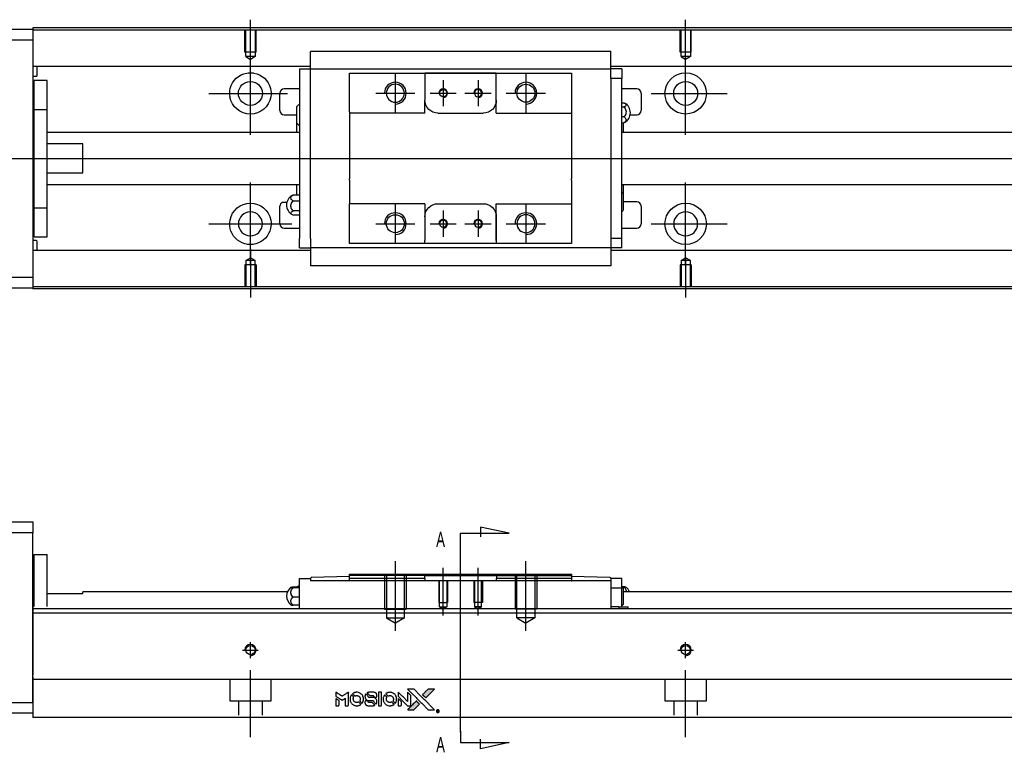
# Model space of a CAD drawing. Header units: millimetres. Extents: x -227 to 3135, y -1502 to 860.
# Tile 18 of 32: x 1141 to 1367, y -1496 to -1328. Entities that reach past the tile are written whole.
import ezdxf
from ezdxf.lldxf.tags import DXFTag

# ---------------------------------------------------------------- set-up
doc = ezdxf.new("R2010")
doc.units = ezdxf.units.MM
doc.layers.get('0').update_dxf_attribs({"linetype": 'CONTINUOUS'})
doc.layers.add('2', color=7, linetype='CONTINUOUS')
doc.styles.add('CHN', font='Microsoft JhengHei.ttf')
tags = doc.linetypes.add('DASHED', pattern=[25.72, 12.86, -12.86]).pattern_tags.tags
tags[6:7] = [DXFTag(74, 4), DXFTag(75, 0), DXFTag(340, '0'), DXFTag(46, 0.0), DXFTag(50, 0.0), DXFTag(44, 0.0), DXFTag(45, 0.0)]
tags[4:5] = [DXFTag(74, 4), DXFTag(75, 0), DXFTag(340, '0'), DXFTag(46, 0.0), DXFTag(50, 0.0), DXFTag(44, 0.0), DXFTag(45, 0.0)]

# ---------------------------------------------------------------- blocks, each defined once
blk = doc.blocks.new('MosionX logo(完整正式版)')
h = blk.add_hatch(color=22)
h.dxf.hatch_style = 1
h.paths.add_polyline_path([(-1416, 1831), (-1517, 1831), (-1619, 1831), (-1707, 1742, 0.000288), (-1740, 1709, 0.000479), (-1769, 1680, 0.000013), (-1794, 1654, 0.197177), (-1794, 1654, 0.197497), (-1794, 1653, 0.00004), (-1779, 1638, 0.000834), (-1763, 1622, 0.000506), (-1744, 1603), (-1694, 1552), (-1555, 1692)])
h.paths.add_polyline_path([(-1892, 1355), (-1942, 1405, 0.000476), (-1962, 1424, 0.000789), (-1978, 1441, 0.000035), (-1993, 1455, 0.19758), (-1993, 1456, 0.198396), (-1994, 1455, 0.000019), (-2014, 1435, 0.000582), (-2036, 1413, 0.000351), (-2062, 1387, 0.000108), (-2174, 1275, 0.000692), (-2230, 1218, 0.000077), (-2269, 1179, 0.197527), (-2269, 1178, 0.410181), (-2269, 1177, 0.000493), (-2248, 1177, 0.002424), (-2219, 1177, 0.000529), (-2169, 1177), (-2070, 1177), (-1981, 1266)])
at = {"color": 22}
for points in [[(-4562, 1668), (-4562, 1603), (-4545, 1592, -0.000297), (-4534, 1586, -0.000037), (-4510, 1571, -0.000043), (-4482, 1554, -0.000036), (-4452, 1535, 0.000044), (-4422, 1517, 0.000063), (-4396, 1501, 0.000035), (-4374, 1488, 0.0009), (-4368, 1484), (-4360, 1479), (-4348, 1486, 0.001175), (-4342, 1490, 0.000208), (-4329, 1498, 0.000225), (-4315, 1506, 0.000203), (-4300, 1516, -0.000711), (-4286, 1525, -0.001119), (-4274, 1532, -0.000263), (-4263, 1539, -0.04589), (-4262, 1539, -0.519312), (-4261, 1539, -0.001914), (-4261, 1521, -0.003124), (-4260, 1493, -0.000285), (-4260, 1421), (-4260, 1303), (-4219, 1303, 0.001727), (-4189, 1303, 0.025279), (-4179, 1303, 0.073886), (-4173, 1305, 0.07426), (-4167, 1308, 0.03264), (-4166, 1310, 0.01784), (-4164, 1311, 0.017712), (-4163, 1313, 0.026854), (-4162, 1315), (-4160, 1319), (-4160, 1526), (-4159, 1733), (-4162, 1731, -0.004595), (-4163, 1730, -0.00016), (-4169, 1726, -0.000298), (-4177, 1722, -0.000208), (-4185, 1717, 0.000986), (-4210, 1701, 0.00025), (-4250, 1676, 0.000268), (-4292, 1650, 0.000436), (-4329, 1627, -0.002932), (-4341, 1619, -0.004718), (-4351, 1613, -0.001113), (-4360, 1608, -0.227179), (-4361, 1608, -0.045982), (-4362, 1608, -0.000145), (-4374, 1616, -0.000825), (-4387, 1624, -0.000517), (-4403, 1634, 0.000056), (-4458, 1668, 0.000289), (-4488, 1687, 0.000481), (-4511, 1701, 0.000418), (-4535, 1715), (-4562, 1732)], [(-4068, 1643, 0.064158), (-4094, 1594, 0.06356), (-4108, 1539, 0.064004), (-4107, 1483, 0.066747), (-4091, 1429, 0.04321), (-4073, 1396, 0.044737), (-4050, 1367, 0.044901), (-4021, 1342, 0.044184), (-3989, 1323, 0.026293), (-3965, 1313, 0.033344), (-3941, 1306, 0.033227), (-3917, 1303, 0.025815), (-3890, 1302, 0.023119), (-3864, 1304, 0.031044), (-3841, 1308, 0.031337), (-3819, 1315, 0.024258), (-3796, 1325, 0.015622), (-3788, 1329, 0.008495), (-3778, 1335, 0.008415), (-3769, 1341, 0.020814), (-3763, 1346), (-3760, 1348), (-3791, 1379, 0.002843), (-3814, 1403, 0.033917), (-3823, 1411, 0.087906), (-3831, 1414, 0.073302), (-3839, 1416, 0.022047), (-3843, 1415, 0.026465), (-3847, 1415, 0.022233), (-3851, 1414, 0.009985), (-3857, 1412, -0.039011), (-3876, 1407, -0.044398), (-3896, 1406, -0.045096), (-3915, 1408, -0.04265), (-3934, 1413, -0.071154), (-3961, 1428, -0.068827), (-3983, 1450, -0.068713), (-3998, 1476, -0.070507), (-4005, 1506, -0.028605), (-4006, 1519, -0.031418), (-4005, 1531, -0.031044), (-4002, 1544, -0.02668), (-3998, 1556, 0.038913), (-3996, 1564, 0.043732), (-3995, 1571, 0.047754), (-3995, 1578, 0.075756), (-3997, 1583, 0.07294), (-3999, 1586, 0.003456), (-4006, 1594, 0.005023), (-4017, 1605, 0.002422), (-4030, 1619, 0.000819), (-4042, 1631, 0.001349), (-4053, 1641, 0.0001), (-4062, 1650, 0.205335), (-4062, 1651, 0.219821), (-4063, 1650, 0.002494), (-4064, 1648, 0.007089), (-4066, 1646, 0.004494)], [(-3917, 1731, 0.024131), (-3935, 1728, 0.022344), (-3954, 1723, 0.021883), (-3972, 1717, 0.020884), (-3990, 1709, 0.010669), (-4000, 1703, 0.010389), (-4011, 1697, 0.010913), (-4020, 1692, 0.022227), (-4026, 1687), (-4029, 1685), (-3996, 1653, 0.002452), (-3984, 1640, 0.003628), (-3972, 1630, 0.001662), (-3963, 1621, 0.070159), (-3960, 1619, 0.047671), (-3958, 1618, 0.018624), (-3956, 1618, 0.017921), (-3953, 1617, 0.018804), (-3950, 1617, 0.018255), (-3946, 1617, 0.041312), (-3943, 1617, 0.037164), (-3939, 1618, 0.012342), (-3935, 1620, -0.015101), (-3924, 1624, -0.035998), (-3916, 1626, -0.033244), (-3907, 1627, -0.011249), (-3894, 1627, -0.004059), (-3883, 1627, -0.019693), (-3877, 1627, -0.027943), (-3872, 1626, -0.014411), (-3866, 1624, -0.033089), (-3851, 1619, -0.033887), (-3838, 1613, -0.034021), (-3825, 1604, -0.033942), (-3814, 1594, -0.02816), (-3804, 1582, -0.035032), (-3796, 1570, -0.035269), (-3790, 1557, -0.029196), (-3785, 1543, -0.037862), (-3782, 1526, -0.043657), (-3782, 1510, -0.043064), (-3784, 1494, -0.035184), (-3790, 1477, 0.033699), (-3792, 1470, 0.052815), (-3793, 1463, 0.059167), (-3793, 1456, 0.058972), (-3791, 1450, 0.059208), (-3788, 1445, 0.021125), (-3783, 1439, 0.008691), (-3773, 1429, 0.000851), (-3749, 1405, 0.001873), (-3736, 1393, 0.013884), (-3730, 1387, 0.022355), (-3726, 1385, 0.341453), (-3725, 1385, 0.073011), (-3722, 1388, 0.004587), (-3714, 1399, 0.00748), (-3707, 1411, 0.016837), (-3702, 1420, 0.028606), (-3692, 1443, 0.031352), (-3685, 1465, 0.031004), (-3681, 1489, 0.0268), (-3680, 1514, 0.026698), (-3681, 1541, 0.03002), (-3686, 1566, 0.030357), (-3693, 1590, 0.028554), (-3703, 1614, 0.062944), (-3732, 1658, 0.062206), (-3772, 1694, 0.062448), (-3819, 1719, 0.064355), (-3870, 1731, 0.017377), (-3880, 1731, 0.008369), (-3893, 1731, 0.008367), (-3907, 1731, 0.01757)], [(-3610, 1675, 0.023289), (-3616, 1665, 0.026845), (-3621, 1655, 0.026047), (-3626, 1644, 0.019751), (-3629, 1631, 0.013249), (-3631, 1624, 0.025169), (-3631, 1618, 0.016532), (-3632, 1611, 0.002937), (-3632, 1598, 0.003317), (-3632, 1586, 0.011808), (-3631, 1578, 0.01777), (-3631, 1572, 0.021476), (-3630, 1567, 0.04325), (-3623, 1544, 0.045753), (-3612, 1523, 0.04649), (-3598, 1505, 0.047672), (-3581, 1490, 0.025315), (-3573, 1485, 0.015208), (-3564, 1480, 0.01512), (-3554, 1476, 0.022488), (-3546, 1473, 0.027857), (-3532, 1469, 0.034138), (-3519, 1467, 0.014286), (-3499, 1467, 0.00124), (-3449, 1467, -0.00103), (-3418, 1467, -0.002552), (-3396, 1466, -0.001594), (-3379, 1466, -0.047676), (-3374, 1466, -0.085307), (-3367, 1463, -0.097789), (-3361, 1457, -0.085947), (-3357, 1450, -0.051339), (-3356, 1440, 0.014634), (-3355, 1436, 0.015028), (-3355, 1433, 0.014927), (-3354, 1430, 0.059415), (-3353, 1429, 0.070595), (-3351, 1425, 0.00028), (-3315, 1389, 0.000111), (-3279, 1352, 0.200239), (-3277, 1352, 0.268906), (-3276, 1352, 0.001866), (-3271, 1361, 0.007532), (-3267, 1370, 0.017818), (-3263, 1376, 0.013256), (-3261, 1383, 0.011636), (-3258, 1391, 0.011528), (-3256, 1399, 0.012303), (-3254, 1407, 0.0423), (-3252, 1419, 0.013657), (-3252, 1437, 0.013857), (-3252, 1455, 0.037428), (-3254, 1468, 0.014927), (-3256, 1477, 0.0122), (-3259, 1486, 0.012518), (-3262, 1494, 0.023062), (-3265, 1501, 0.065961), (-3281, 1525, 0.06055), (-3304, 1545, 0.059676), (-3331, 1559, 0.060497), (-3360, 1567, 0.025683), (-3367, 1567, 0.001528), (-3386, 1567, 0.002124), (-3410, 1568, 0.001173), (-3439, 1568, -0.000809), (-3490, 1568, -0.017164), (-3506, 1568, -0.063931), (-3514, 1570, -0.108429), (-3520, 1573, -0.052941), (-3523, 1577, -0.063675), (-3525, 1582, -0.050562), (-3526, 1587, -0.020337), (-3527, 1595, 0.009897), (-3528, 1599, 0.016482), (-3528, 1603, 0.019019), (-3529, 1606, 0.06043), (-3530, 1608, 0.076267), (-3533, 1613, 0.00054), (-3566, 1646, 0.000307), (-3601, 1680, 0.142594), (-3604, 1681, 0.232419), (-3604, 1681, 0.022995), (-3606, 1680, 0.024627), (-3608, 1678, 0.015407)], [(-3516, 1731, 0.018538), (-3522, 1730, 0.010695), (-3530, 1729, 0.01068), (-3538, 1727, 0.017678), (-3544, 1725, 0.013849), (-3551, 1722, 0.011814), (-3559, 1719, 0.004513), (-3566, 1716, 0.290035), (-3566, 1715, 0.196418), (-3566, 1714, 0.000124), (-3554, 1702, 0.001477), (-3540, 1688, 0.000898), (-3524, 1671), (-3481, 1629), (-3427, 1628, -0.001471), (-3387, 1628, -0.028714), (-3374, 1627, -0.097073), (-3367, 1625, -0.084199), (-3361, 1620, -0.042698), (-3359, 1616, -0.053912), (-3357, 1612, -0.051004), (-3356, 1608, -0.032967), (-3355, 1602, 0.00807), (-3355, 1600, 0.003023), (-3355, 1596, 0.002994), (-3355, 1592, 0.003629), (-3355, 1588), (-3354, 1579), (-3313, 1579, 0.001618), (-3293, 1579, 0.005206), (-3280, 1579, 0.00535), (-3271, 1579, 0.060675), (-3268, 1580, 0.048484), (-3266, 1581, 0.02389), (-3264, 1582, 0.022812), (-3261, 1584, 0.02462), (-3259, 1586, 0.061781), (-3255, 1591, 0.080179), (-3253, 1596, 0.048561), (-3252, 1604, 0.010021), (-3251, 1619, 0.016602), (-3252, 1638, 0.031409), (-3254, 1653, 0.036474), (-3258, 1666, 0.03439), (-3263, 1679, 0.065928), (-3277, 1699, 0.069066), (-3296, 1715, 0.065697), (-3319, 1725, 0.051559), (-3346, 1731, 0.020904), (-3360, 1731, 0.000451), (-3431, 1731, 0.000419), (-3502, 1732, 0.022759)], [(-3202, 1517), (-3202, 1303), (-3160, 1303), (-3118, 1303), (-3113, 1306, 0.071429), (-3109, 1309, 0.054799), (-3105, 1313, 0.053585), (-3102, 1318, 0.060698), (-3101, 1323, 0.033975), (-3100, 1332, 0.000112), (-3100, 1441, 0.000726), (-3100, 1548, 0.001084), (-3101, 1641), (-3102, 1732), (-3152, 1732), (-3202, 1732)], [(-3011, 1643, 0.018008), (-3017, 1634, 0.009842), (-3023, 1622, 0.009807), (-3030, 1610, 0.015716), (-3035, 1599, 0.048467), (-3047, 1561, 0.045841), (-3052, 1520, 0.046006), (-3049, 1479, 0.049638), (-3039, 1441, 0.064819), (-3012, 1391, 0.06695), (-2974, 1350, 0.066691), (-2926, 1320, 0.063505), (-2872, 1304, 0.03135), (-2858, 1302, 0.010439), (-2837, 1302, 0.010391), (-2817, 1302, 0.032408), (-2803, 1304, 0.015696), (-2787, 1307, 0.018095), (-2771, 1312, 0.018551), (-2757, 1317, 0.018352), (-2743, 1323, 0.015568), (-2733, 1328, 0.009832), (-2723, 1334, 0.009795), (-2713, 1341, 0.023727), (-2706, 1346), (-2703, 1348), (-2734, 1379, 0.001528), (-2751, 1397, 0.010022), (-2760, 1406, 0.019586), (-2766, 1411, 0.061865), (-2771, 1413, 0.055054), (-2777, 1415, 0.061607), (-2784, 1416, 0.048725), (-2792, 1415, 0.020221), (-2802, 1412, -0.017722), (-2813, 1409, -0.02685), (-2822, 1407, -0.02759), (-2832, 1406, -0.020233), (-2843, 1406, -0.04793), (-2864, 1409, -0.048386), (-2883, 1416, -0.047866), (-2901, 1426, -0.044964), (-2917, 1440, -0.04333), (-2931, 1457, -0.050921), (-2941, 1475, -0.051473), (-2946, 1495, -0.0459), (-2948, 1516, -0.019014), (-2948, 1526, -0.024114), (-2947, 1535, -0.025081), (-2945, 1544, -0.023892), (-2942, 1553, 0.008624), (-2939, 1560, 0.026486), (-2938, 1564, 0.035074), (-2937, 1568, 0.02756), (-2937, 1573, 0.087163), (-2939, 1580, 0.073291), (-2942, 1587, 0.028074), (-2951, 1596, 0.002594), (-2973, 1619), (-3005, 1651)], [(-2860, 1730, 0.023681), (-2878, 1728, 0.022402), (-2896, 1723, 0.021929), (-2914, 1717, 0.020503), (-2931, 1709, 0.013745), (-2941, 1704, 0.009767), (-2952, 1698, 0.009658), (-2962, 1691, 0.027804), (-2968, 1687), (-2971, 1685), (-2939, 1653, 0.002053), (-2924, 1638, 0.006738), (-2914, 1628, 0.007826), (-2907, 1622, 0.063909), (-2903, 1619, 0.061532), (-2897, 1617, 0.068674), (-2891, 1617, 0.052072), (-2885, 1618, 0.019648), (-2875, 1621, -0.018366), (-2864, 1624, -0.0288), (-2854, 1626, -0.029061), (-2844, 1627, -0.019155), (-2832, 1627, -0.053809), (-2807, 1624, -0.058833), (-2784, 1615, -0.058566), (-2764, 1601, -0.052525), (-2746, 1582, -0.044733), (-2737, 1566, -0.040573), (-2729, 1547, -0.041123), (-2725, 1529, -0.04951), (-2725, 1511, -0.017369), (-2725, 1502, -0.024255), (-2727, 1495, -0.023787), (-2729, 1487, -0.015798), (-2732, 1479, 0.010631), (-2734, 1474, 0.033653), (-2735, 1470, 0.037806), (-2736, 1467, 0.016307), (-2736, 1462, 0.068179), (-2734, 1453, 0.095747), (-2731, 1446, 0.033418), (-2722, 1436, 0.002133), (-2695, 1409, 0.001452), (-2680, 1395, 0.012393), (-2673, 1388, 0.020479), (-2668, 1385, 0.344362), (-2667, 1385, 0.074287), (-2663, 1388, 0.005454), (-2656, 1400, 0.008391), (-2649, 1412, 0.017097), (-2643, 1422, 0.027375), (-2635, 1442, 0.02835), (-2628, 1463, 0.027723), (-2624, 1485, 0.023913), (-2623, 1509, 0.027047), (-2623, 1537, 0.031685), (-2627, 1563, 0.032425), (-2634, 1588, 0.031013), (-2644, 1612, 0.037914), (-2661, 1641, 0.040153), (-2682, 1667, 0.039834), (-2707, 1688, 0.036173), (-2736, 1707, 0.040752), (-2765, 1719, 0.035885), (-2796, 1728, 0.035491), (-2828, 1731, 0.037615)], [(-2572, 1669), (-2572, 1604), (-2422, 1453), (-2271, 1303), (-2229, 1303, 0.0008), (-2202, 1303, 0.010795), (-2192, 1303, 0.030495), (-2186, 1304, 0.080372), (-2183, 1305, 0.03816), (-2179, 1308, 0.041799), (-2176, 1310, 0.042486), (-2174, 1314, 0.042078), (-2172, 1317, 0.099276), (-2170, 1322, 0.003302), (-2170, 1343, 0.002586), (-2170, 1380, 0.000204), (-2170, 1477), (-2170, 1633), (-2221, 1683), (-2271, 1733), (-2271, 1583), (-2272, 1433), (-2419, 1582, 0.000253), (-2476, 1639, 0.000412), (-2524, 1687, 0.000041), (-2567, 1730, 0.041338), (-2570, 1732), (-2572, 1734)], [(-2150, 1708, -0.000056), (-2089, 1647, -0.000021), (-2004, 1562, -0.000021), (-1911, 1469, -0.000025), (-1823, 1381), (-1619, 1177), (-1518, 1177), (-1417, 1177), (-1553, 1315, 0.000274), (-1619, 1381, 0.000123), (-1705, 1467, 0.000121), (-1797, 1559, 0.000165), (-1879, 1641), (-2068, 1831), (-2170, 1831), (-2272, 1831)], [(-1707, 1742, 0.000288), (-1740, 1709, 0.000479), (-1769, 1680, 0.000013), (-1794, 1654, 0.197177), (-1794, 1654, 0.197497), (-1794, 1653, 0.00004), (-1779, 1638, 0.000836), (-1763, 1622, 0.000505), (-1744, 1603), (-1694, 1552), (-1555, 1692), (-1416, 1831), (-1517, 1831), (-1619, 1831)], [(-4562, 1417), (-4562, 1303), (-4521, 1303, 0.000842), (-4494, 1303, 0.010591), (-4484, 1303, 0.028995), (-4479, 1303, 0.069543), (-4475, 1305, 0.051063), (-4471, 1307, 0.039932), (-4468, 1310, 0.039414), (-4465, 1314, 0.045845), (-4462, 1318, 0.094811), (-4461, 1322, 0.007124), (-4461, 1333, 0.004713), (-4461, 1352, 0.000534), (-4461, 1395), (-4461, 1469), (-4471, 1475, 0.000828), (-4502, 1494, 0.000879), (-4532, 1513, 0.000048), (-4561, 1530, 0.137596), (-4562, 1531, 0.413028), (-4562, 1530, 0.000016), (-4562, 1497, 0.000623), (-4562, 1460, 0.000374)], [(-3615, 1454, 0.065483), (-3620, 1451, 0.053271), (-3625, 1447, 0.052018), (-3628, 1443, 0.0556), (-3631, 1437, 0.036839), (-3632, 1434, 0.026922), (-3632, 1430, 0.016905), (-3633, 1424, 0.004317), (-3633, 1416, 0.016369), (-3632, 1397, 0.029936), (-3630, 1382, 0.03418), (-3627, 1369, 0.031327), (-3621, 1356, 0.046935), (-3612, 1340, 0.054053), (-3600, 1327, 0.053701), (-3585, 1317, 0.045364), (-3568, 1309, 0.032479), (-3552, 1305, 0.03386), (-3537, 1303, 0.013578), (-3512, 1303, 0.001155), (-3450, 1303, 0.000413), (-3396, 1303, 0.005008), (-3375, 1304, 0.013199), (-3364, 1304, 0.033956), (-3355, 1305, 0.013909), (-3347, 1308, 0.010864), (-3337, 1310, 0.010938), (-3329, 1313, 0.028702), (-3323, 1316), (-3318, 1318), (-3362, 1362), (-3405, 1406), (-3455, 1406, -0.001504), (-3477, 1406, -0.00328), (-3493, 1406, -0.001901), (-3506, 1406, -0.061333), (-3510, 1407, -0.063621), (-3514, 1409, -0.048633), (-3518, 1412, -0.046769), (-3522, 1415, -0.047961), (-3525, 1420, -0.02678), (-3526, 1424, -0.050957), (-3527, 1427, -0.029398), (-3528, 1431, -0.00401), (-3528, 1441), (-3529, 1456), (-3569, 1456, 0.001061), (-3593, 1456, 0.009147), (-3604, 1455, 0.020721), (-3611, 1455, 0.051619)], [(-2572, 1416), (-2572, 1303), (-2530, 1303), (-2488, 1303), (-2483, 1306, 0.03146), (-2480, 1308, 0.026444), (-2478, 1310, 0.026444), (-2476, 1312, 0.031457), (-2475, 1314), (-2472, 1319), (-2471, 1375), (-2471, 1431), (-2521, 1481, 0.000745), (-2540, 1499, 0.001228), (-2556, 1515, 0.000087), (-2571, 1529, 0.195134), (-2571, 1530, 0.412117), (-2572, 1529, 0.000048), (-2572, 1496, 0.00109), (-2572, 1460, 0.000653)], [(-2062, 1387, 0.000108), (-2174, 1275, 0.000692), (-2230, 1218, 0.000077), (-2269, 1179, 0.197527), (-2269, 1178, 0.410182), (-2269, 1177, 0.000493), (-2248, 1177, 0.002424), (-2219, 1177, 0.000529), (-2170, 1177), (-2070, 1177), (-1981, 1266), (-1892, 1355), (-1942, 1405, 0.000476), (-1962, 1424, 0.000789), (-1978, 1441, 0.000035), (-1993, 1455, 0.19758), (-1993, 1456, 0.198396), (-1994, 1455, 0.000019), (-2014, 1435, 0.000582), (-2036, 1413, 0.000351)], [(-1319, 1173, 0.082374), (-1332, 1167, 0.083404), (-1342, 1157, 0.082663), (-1349, 1145, 0.07897), (-1351, 1130, 0.084941), (-1349, 1114, 0.08953), (-1341, 1100, 0.090743), (-1329, 1090, 0.090193), (-1313, 1085, 0.10067), (-1296, 1085, 0.099454), (-1281, 1093, 0.097736), (-1269, 1106, 0.09365), (-1263, 1122, 0.07584), (-1263, 1135, 0.068415), (-1267, 1148, 0.068328), (-1274, 1159, 0.075277), (-1283, 1168, 0.059367), (-1291, 1172, 0.048986), (-1300, 1174, 0.048519), (-1310, 1174, 0.055347)], [(-1325, 1129), (-1325, 1104), (-1322, 1104), (-1319, 1104), (-1319, 1114), (-1319, 1125), (-1313, 1125), (-1306, 1126), (-1302, 1119, -0.003356), (-1300, 1116, -0.002757), (-1298, 1113, -0.002784), (-1296, 1110, -0.007382), (-1295, 1108, 0.019487), (-1294, 1105, 0.098302), (-1293, 1104, 0.116932), (-1291, 1104, 0.032798), (-1289, 1104), (-1285, 1104), (-1288, 1108, 0.005748), (-1289, 1111, 0.002522), (-1291, 1114, 0.002495), (-1293, 1117, 0.00334), (-1295, 1120), (-1299, 1126), (-1296, 1128, 0.066516), (-1292, 1130, 0.085926), (-1290, 1133, 0.082934), (-1289, 1137, 0.05747), (-1289, 1141, 0.023576), (-1289, 1144, 0.043538), (-1289, 1146, 0.050891), (-1290, 1148, 0.049897), (-1291, 1149, 0.067884), (-1295, 1152, 0.077412), (-1298, 1154, 0.049266), (-1304, 1154, 0.012208), (-1313, 1155), (-1325, 1155)], [(-1298, 1147, -0.120545), (-1296, 1144, -0.09136), (-1295, 1141, -0.087576), (-1296, 1137, -0.098026), (-1297, 1134, -0.079907), (-1299, 1133, -0.087697), (-1300, 1132, -0.041371), (-1303, 1132, -0.005557), (-1309, 1132), (-1319, 1131), (-1319, 1140), (-1319, 1149), (-1310, 1149, -0.007471), (-1305, 1149, -0.035301), (-1302, 1148, -0.060486), (-1300, 1148, -0.063546)]]:
    blk.add_lwpolyline(points, format="xyb", close=True, dxfattribs=at)

msp = doc.modelspace()

# ---------------------------------------------------------------- linework, layer by layer
at = {"linetype": 'Continuous'}
for p, q in [((1225.65, -1329.93), (1143.51, -1329.93)), ((1143.51, -1329.93), (1143.51, -1330.23)), ((1743.51, -1329.93), (1225.65, -1329.93)), ((1084.52, -1330.23), (1143.51, -1330.23)), ((1225.52, -1330.43), (1143.51, -1330.43)), ((1143.51, -1330.23), (1143.51, -1332.73)), ((1743.51, -1330.43), (1225.52, -1330.43)), ((1143.51, -1332.73), (1084.52, -1332.73)), ((1143.51, -1332.73), (1143.51, -1387.23)), ((1207.31, -1335.45), (1207.31, -1335.32)), ((1207.31, -1335.32), (1207.31, -1335.32)), ((1276.31, -1335.32), (1207.31, -1335.32)), ((1207.31, -1339.03), (1207.31, -1335.45)), ((1276.31, -1335.32), (1276.31, -1335.27)), ((1276.31, -1335.45), (1276.31, -1335.32)), ((1276.31, -1339.03), (1276.31, -1335.45)), ((1207.31, -1338.76), (1143.51, -1338.76)), ((1144.52, -1340.84), (1144.52, -1338.76)), ((1207.31, -1339.36), (1207.31, -1339.03)), ((1743.51, -1338.76), (1276.31, -1338.76)), ((1276.31, -1339.36), (1276.31, -1339.03)), ((1143.51, -1341.04), (1144.32, -1341.04)), ((1204.81, -1339.36), (1204.81, -1341.56)), ((1204.81, -1339.36), (1207.31, -1339.36)), ((1207.31, -1340.36), (1207.31, -1339.36)), ((1207.31, -1339.36), (1276.31, -1339.36)), ((1207.31, -1341.56), (1207.31, -1340.36)), ((1216.31, -1341.36), (1216.31, -1340.36)), ((1233.61, -1340.36), (1233.61, -1341.06)), ((1250.01, -1340.36), (1233.61, -1340.36)), ((1233.61, -1341.06), (1233.61, -1346.53)), ((1233.7, -1340.36), (1249.92, -1340.36)), ((1250.01, -1341.06), (1250.01, -1340.36)), ((1250.01, -1349.53), (1250.01, -1341.06)), ((1250.01, -1346.53), (1250.01, -1341.06)), ((1267.31, -1340.36), (1267.31, -1341.36)), ((1278.81, -1339.36), (1276.31, -1339.36)), ((1276.31, -1340.36), (1276.31, -1339.36)), ((1276.31, -1341.56), (1276.31, -1340.36)), ((1278.81, -1339.36), (1278.81, -1341.56)), ((1146.81, -1341.98), (1143.81, -1341.98)), ((1146.81, -1341.98), (1143.81, -1341.98)), ((1143.81, -1348.67), (1143.81, -1341.98)), ((1143.81, -1348.67), (1143.81, -1341.98)), ((1146.81, -1348.67), (1146.81, -1341.98)), ((1146.81, -1348.67), (1146.81, -1341.98)), ((1204.81, -1341.56), (1204.81, -1378.3)), ((1207.31, -1342.04), (1207.31, -1341.56)), ((1207.31, -1342.04), (1207.31, -1341.6)), ((1207.31, -1377.82), (1207.31, -1342.04)), ((1216.31, -1349.23), (1216.31, -1341.36)), ((1267.31, -1341.36), (1267.31, -1349.23)), ((1278.81, -1341.56), (1276.31, -1341.56)), ((1276.31, -1341.56), (1276.31, -1342.04)), ((1276.31, -1341.6), (1276.31, -1342.04)), ((1276.31, -1342.04), (1276.31, -1377.82)), ((1278.81, -1378.3), (1278.81, -1341.56)), ((1200.31, -1348.93), (1200.31, -1344.93)), ((1204.81, -1343.93), (1201.31, -1343.93)), ((1282.31, -1343.93), (1278.81, -1343.93)), ((1283.31, -1344.93), (1283.31, -1348.93)), ((1204.16, -1351.85), (1204.16, -1348)), ((1233.61, -1349.53), (1233.61, -1346.53)), ((1278.81, -1347.13), (1279.27, -1347.13)), ((1278.81, -1348.08), (1279.27, -1348.08)), ((1143.81, -1349.23), (1143.51, -1349.23)), ((1143.81, -1349.23), (1143.51, -1349.23)), ((1143.81, -1371.29), (1143.81, -1348.67)), ((1143.81, -1348.67), (1146.81, -1348.67)), ((1143.81, -1371.29), (1143.81, -1348.67)), ((1146.81, -1371.29), (1146.81, -1348.67)), ((1146.81, -1371.29), (1146.81, -1348.67)), ((1201.31, -1349.93), (1204.16, -1349.93)), ((1216.31, -1349.23), (1216.31, -1354.93)), ((1236.61, -1349.53), (1247.01, -1349.53)), ((1250.01, -1349.53), (1267.31, -1349.53)), ((1267.31, -1349.23), (1267.31, -1354.93)), ((1279.27, -1350.37), (1278.81, -1350.37)), ((1280.76, -1349.93), (1282.31, -1349.93)), ((1204.16, -1353.93), (1204.16, -1351.85)), ((1278.81, -1351.73), (1279.27, -1351.73)), ((1279.16, -1351.73), (1279.16, -1353.93)), ((1204.81, -1353.93), (1146.82, -1353.93)), ((1743.51, -1353.93), (1278.81, -1353.93)), ((1155.01, -1356.61), (1146.82, -1356.61)), ((1155.01, -1363.25), (1155.01, -1356.61)), ((1216.31, -1354.93), (1216.31, -1355.23)), ((1216.31, -1355.23), (1216.31, -1364.63)), ((1267.31, -1354.93), (1267.31, -1355.23)), ((1267.31, -1355.23), (1267.31, -1364.63)), ((1146.82, -1363.25), (1155.01, -1363.25)), ((1146.82, -1365.93), (1204.81, -1365.93)), ((1204.16, -1368.36), (1204.16, -1365.93)), ((1216.31, -1364.93), (1216.31, -1364.63)), ((1216.31, -1364.93), (1216.31, -1370.33)), ((1267.31, -1364.93), (1267.31, -1364.63)), ((1267.31, -1364.93), (1267.31, -1370.33)), ((1278.81, -1365.93), (1743.51, -1365.93)), ((1279.16, -1365.93), (1279.16, -1368.01)), ((1204.81, -1368.36), (1203.35, -1368.36)), ((1279.16, -1368.01), (1279.16, -1371.86)), ((1143.51, -1370.73), (1143.81, -1370.73)), ((1143.51, -1370.73), (1143.81, -1370.73)), ((1203.35, -1369.71), (1204.81, -1369.71)), ((1216.31, -1370.63), (1216.31, -1370.33)), ((1233.61, -1370.33), (1216.31, -1370.33)), ((1216.31, -1378.5), (1216.31, -1370.63)), ((1233.61, -1370.33), (1233.61, -1373.33)), ((1236.61, -1370.33), (1247.01, -1370.33)), ((1250.01, -1378.8), (1250.01, -1370.33)), ((1267.31, -1370.33), (1267.31, -1378.5)), ((1282.31, -1369.93), (1279.16, -1369.93)), ((1143.81, -1371.29), (1146.81, -1371.29)), ((1143.81, -1377.98), (1143.81, -1371.29)), ((1143.81, -1377.98), (1143.81, -1371.29)), ((1146.81, -1377.98), (1146.81, -1371.29)), ((1146.81, -1377.98), (1146.81, -1371.29)), ((1200.31, -1374.93), (1200.31, -1370.93)), ((1204.81, -1372.01), (1203.35, -1372.01)), ((1204.81, -1372.95), (1203.35, -1372.95)), ((1283.31, -1370.93), (1283.31, -1374.93)), ((1233.61, -1373.33), (1233.61, -1378.8)), ((1250.01, -1373.33), (1250.01, -1378.8)), ((1201.31, -1375.93), (1204.81, -1375.93)), ((1278.81, -1375.93), (1282.31, -1375.93)), ((1144.32, -1378.82), (1143.51, -1378.82)), ((1143.81, -1377.98), (1146.81, -1377.98)), ((1143.81, -1377.98), (1146.81, -1377.98)), ((1144.52, -1381.11), (1144.52, -1379.02)), ((1204.81, -1380.5), (1204.81, -1378.3)), ((1207.31, -1378.26), (1207.31, -1377.82)), ((1207.31, -1378.3), (1207.31, -1377.82)), ((1207.31, -1378.3), (1207.31, -1379.5)), ((1207.31, -1379.5), (1207.31, -1380.5)), ((1216.31, -1379.5), (1216.31, -1378.5)), ((1233.61, -1379.5), (1233.61, -1378.8)), ((1250.01, -1379.5), (1233.61, -1379.5)), ((1249.92, -1379.5), (1233.7, -1379.5)), ((1250.01, -1378.8), (1250.01, -1379.5)), ((1267.31, -1379.5), (1258.66, -1379.5)), ((1267.31, -1378.5), (1267.31, -1379.5)), ((1276.31, -1377.82), (1276.31, -1378.3)), ((1276.31, -1377.82), (1276.31, -1378.26)), ((1276.31, -1378.3), (1276.31, -1379.5)), ((1278.81, -1378.3), (1276.31, -1378.3)), ((1276.31, -1379.5), (1276.31, -1380.5)), ((1278.81, -1380.5), (1278.81, -1378.3)), ((1207.31, -1381.11), (1143.51, -1381.11)), ((1204.81, -1380.5), (1207.31, -1380.5)), ((1276.31, -1380.5), (1207.31, -1380.5)), ((1207.31, -1380.5), (1207.31, -1384.41)), ((1276.31, -1380.5), (1276.31, -1380.83)), ((1278.81, -1380.5), (1276.31, -1380.5)), ((1276.31, -1380.83), (1276.31, -1384.41)), ((1743.51, -1381.11), (1276.31, -1381.11)), ((1207.31, -1384.41), (1207.31, -1384.54)), ((1207.31, -1384.54), (1207.31, -1384.59)), ((1207.31, -1384.54), (1276.31, -1384.54)), ((1276.31, -1384.41), (1276.31, -1384.54)), ((1276.31, -1384.54), (1276.31, -1384.59)), ((1084.52, -1387.23), (1143.51, -1387.23)), ((1143.51, -1387.23), (1143.51, -1389.73)), ((1143.51, -1389.73), (1084.52, -1389.73)), ((1210.4, -1389.43), (1143.51, -1389.43)), ((1143.51, -1389.73), (1143.51, -1389.93)), ((1210.27, -1389.93), (1143.51, -1389.93)), ((1743.51, -1389.93), (1210.27, -1389.93)), ((1743.51, -1389.43), (1210.4, -1389.43))]:
    msp.add_line(p, q, dxfattribs=at)
for p, q in [((1193.51, -1339.15), (1193.51, -1328.03)), ((1293.51, -1337.15), (1293.51, -1328.03)), ((1193.51, -1354.51), (1193.51, -1335.46)), ((1293.51, -1354.51), (1293.51, -1335.46)), ((1226.81, -1340.43), (1226.81, -1349.43)), ((1256.81, -1340.43), (1256.81, -1349.43)), ((1237.81, -1341.93), (1237.81, -1347.93)), ((1245.81, -1341.93), (1245.81, -1347.93)), ((1183.99, -1344.98), (1202.04, -1344.98)), ((1222.31, -1344.93), (1231.31, -1344.93)), ((1234.81, -1344.93), (1240.81, -1344.93)), ((1242.81, -1344.93), (1248.81, -1344.93)), ((1252.31, -1344.93), (1261.31, -1344.93)), ((1285.57, -1344.98), (1303.04, -1344.98)), ((1079.52, -1359.93), (1217.95, -1359.93)), ((1217.95, -1359.93), (1759.52, -1359.93)), ((1193.51, -1384.51), (1193.51, -1365.46)), ((1293.51, -1384.51), (1293.51, -1365.46)), ((1200.89, -1370.02), (1201.89, -1370.02)), ((1226.81, -1370.43), (1226.81, -1379.43)), ((1256.81, -1370.43), (1256.81, -1379.43)), ((1237.81, -1371.93), (1237.81, -1377.93)), ((1245.81, -1371.93), (1245.81, -1377.93)), ((1183.99, -1374.98), (1203.04, -1374.98)), ((1222.31, -1374.93), (1231.31, -1374.93)), ((1234.81, -1374.93), (1240.81, -1374.93)), ((1242.81, -1374.93), (1248.81, -1374.93)), ((1252.31, -1374.93), (1261.31, -1374.93)), ((1285.57, -1374.98), (1303.04, -1374.98)), ((1193.51, -1380.81), (1193.51, -1391.93)), ((1293.51, -1382.81), (1293.51, -1391.93))]:
    msp.add_line(p, q)
at = {"linetype": 'DASHED'}
for p, q in [((1143.51, -1330.23), (1143.51, -1330.43)), ((1143.51, -1330.43), (1143.51, -1331.43)), ((1143.51, -1331.43), (1143.51, -1337.76)), ((1143.51, -1337.76), (1143.51, -1338.76)), ((1143.51, -1338.76), (1143.51, -1340.3)), ((1143.51, -1340.3), (1143.51, -1343.86)), ((1207.31, -1339.46), (1207.31, -1339.46)), ((1276.31, -1339.46), (1276.31, -1339.46)), ((1143.51, -1343.86), (1143.51, -1345.78)), ((1143.51, -1345.78), (1143.51, -1374.09)), ((1143.51, -1374.09), (1143.51, -1376)), ((1143.51, -1376), (1143.51, -1379.56)), ((1143.51, -1379.56), (1143.51, -1381.11)), ((1143.51, -1381.11), (1143.51, -1382.11)), ((1276.31, -1380.4), (1276.31, -1380.4)), ((1143.51, -1382.11), (1143.51, -1388.43)), ((1143.51, -1388.43), (1143.51, -1389.43)), ((1143.51, -1389.43), (1143.51, -1389.73))]:
    msp.add_line(p, q, dxfattribs=at)
at = {"linetype": 'DASHED', "ltscale": 0.1}
for p, q in [((1192.21, -1335.53), (1192.21, -1330.53)), ((1192.44, -1336.53), (1192.44, -1330.53)), ((1194.59, -1330.53), (1194.59, -1336.53)), ((1194.81, -1335.53), (1194.81, -1330.53)), ((1292.21, -1335.53), (1292.21, -1330.53)), ((1292.44, -1336.53), (1292.44, -1330.53)), ((1294.59, -1330.53), (1294.59, -1336.53)), ((1294.81, -1335.53), (1294.81, -1330.53)), ((1194.81, -1335.53), (1192.21, -1335.53)), ((1194.59, -1336.53), (1192.44, -1336.53)), ((1192.44, -1336.53), (1193.51, -1337.15)), ((1194.59, -1336.53), (1193.51, -1337.15)), ((1294.81, -1335.53), (1292.21, -1335.53)), ((1294.59, -1336.53), (1292.44, -1336.53)), ((1292.44, -1336.53), (1293.51, -1337.15)), ((1294.59, -1336.53), (1293.51, -1337.15)), ((1192.44, -1383.43), (1193.51, -1382.81)), ((1192.44, -1383.43), (1192.44, -1389.43)), ((1194.59, -1383.43), (1192.44, -1383.43)), ((1194.59, -1383.43), (1193.51, -1382.81)), ((1194.59, -1389.43), (1194.59, -1383.43)), ((1292.44, -1383.43), (1293.51, -1382.81)), ((1292.44, -1383.43), (1292.44, -1389.43)), ((1294.59, -1383.43), (1292.44, -1383.43)), ((1294.59, -1383.43), (1293.51, -1382.81)), ((1294.59, -1389.43), (1294.59, -1383.43)), ((1194.81, -1384.43), (1192.21, -1384.43)), ((1192.21, -1384.43), (1192.21, -1389.43)), ((1194.81, -1384.43), (1194.81, -1389.43)), ((1294.81, -1384.43), (1292.21, -1384.43)), ((1292.21, -1384.43), (1292.21, -1389.43)), ((1294.81, -1384.43), (1294.81, -1389.43))]:
    msp.add_line(p, q, dxfattribs=at)
at = {"linetype": 'Continuous'}
for centre, radius in [((1293.51, -1344.98), 4.75), ((1193.51, -1344.98), 2.75), ((1256.81, -1344.93), 2.07), ((1293.51, -1344.98), 2.75), ((1237.81, -1344.93), 0.825), ((1293.51, -1374.98), 4.75), ((1226.81, -1374.93), 2.07)]:
    msp.add_circle(centre, radius, dxfattribs=at)
at = {"linetype": 'Continuous', "extrusion": (0, 0, -1)}
for centre, radius in [((-1226.81, -1344.93), 2.07), ((-1245.81, -1344.93), 0.825), ((-1193.51, -1374.98), 2.75), ((-1256.81, -1374.93), 2.07), ((-1293.51, -1374.98), 2.75), ((-1237.81, -1374.93), 0.825), ((-1245.81, -1374.93), 0.825)]:
    msp.add_circle(centre, radius, dxfattribs=at)
at = {"linetype": 'Continuous'}
for centre, radius, start, end in [((1144.32, -1340.84), 0.2, 270, 0), ((1201.31, -1344.93), 1, 90, 180), ((1282.31, -1344.93), 1, 0, 90), ((1206.3, -1349.88), 2.85, 121.5132, 138.6569), ((1278.31, -1349.43), 2.5, 0, 61.7734), ((1201.31, -1348.93), 1, 180, 270), ((1278.31, -1349.43), 2.5, 298.2701, 0), ((1282.31, -1348.93), 1, 270, 0), ((1206.3, -1349.97), 2.85, 221.3431, 238.4868), ((1204.31, -1370.65), 2.5, 118.2701, 180), ((1277.02, -1369.89), 2.85, 41.3431, 51.1006), ((1201.31, -1370.93), 1, 114.7486, 180), ((1204.31, -1370.65), 2.5, 180, 241.7734), ((1282.31, -1370.93), 1, 0, 90), ((1277.02, -1369.98), 2.85, 308.8994, 318.6569), ((1201.31, -1374.93), 1, 180, 270), ((1282.31, -1374.93), 1, 270, 0), ((1144.32, -1379.02), 0.2, 0, 90)]:
    msp.add_arc(centre, radius, start, end, dxfattribs=at)
at = {"linetype": 'Continuous', "extrusion": (0, 0, -1)}
for centre, radius, start, end in [((-1193.51, -1344.98), 4.75, 13.6191, 80.1049), ((-1193.51, -1344.98), 4.75, 99.8951, 166.3809), ((-1193.51, -1344.98), 4.75, 189.6765, 350.3235), ((-1236.61, -1346.53), 3, 270, 359.96), ((-1247.01, -1346.53), 3, 180, 270), ((-1193.51, -1374.98), 4.75, 10.8558, 169.1442), ((-1236.61, -1373.33), 3, 0, 90), ((-1247.01, -1373.33), 3, 90, 180), ((-1193.51, -1374.98), 4.75, 285.2319, 347.572), ((-1193.51, -1374.98), 4.75, 192.428, 254.7681)]:
    msp.add_arc(centre, radius, start, end, dxfattribs=at)
for centre, radius in [((1226.81, -1344.93), 2.5), ((1256.81, -1344.93), 2.5), ((1237.81, -1344.93), 1), ((1245.81, -1344.93), 1), ((1226.81, -1374.93), 2.5), ((1256.81, -1374.93), 2.5), ((1237.81, -1374.93), 1), ((1245.81, -1374.93), 1)]:
    msp.add_arc(centre, radius, 270, 180)
at = {"linetype": 'Continuous'}
for points, knots in [([(1192.7, -1340.3), (1193.11, -1340.23), (1193.54, -1340.21), (1194.08, -1340.26), (1194.21, -1340.28), (1194.33, -1340.3)], [0, 0, 0, 0, 0.772987, 0.772987, 1, 1, 1, 1]), ([(1279.27, -1347.13), (1279.4, -1347.18), (1279.51, -1347.23), (1279.68, -1347.35), (1279.75, -1347.41), (1279.82, -1347.55), (1279.82, -1347.62), (1279.78, -1347.75), (1279.73, -1347.82), (1279.57, -1347.94), (1279.47, -1348), (1279.32, -1348.06), (1279.3, -1348.07), (1279.27, -1348.08)], [0, 0, 0, 0, 0.192078, 0.192078, 0.384156, 0.384156, 0.576234, 0.576234, 0.768312, 0.768312, 0.960389, 0.960389, 1, 1, 1, 1]), ([(1279.27, -1348.08), (1279.4, -1348.18), (1279.51, -1348.31), (1279.68, -1348.6), (1279.75, -1348.76), (1279.82, -1349.09), (1279.82, -1349.26), (1279.78, -1349.59), (1279.73, -1349.75), (1279.57, -1350.05), (1279.47, -1350.19), (1279.32, -1350.33), (1279.3, -1350.35), (1279.27, -1350.37)], [0, 0, 0, 0, 0.192078, 0.192078, 0.384156, 0.384156, 0.576234, 0.576234, 0.768312, 0.768312, 0.960389, 0.960389, 1, 1, 1, 1]), ([(1279.27, -1350.37), (1279.4, -1350.44), (1279.51, -1350.51), (1279.68, -1350.68), (1279.75, -1350.78), (1279.82, -1350.97), (1279.82, -1351.07), (1279.78, -1351.27), (1279.73, -1351.36), (1279.57, -1351.54), (1279.47, -1351.62), (1279.32, -1351.7), (1279.3, -1351.71), (1279.27, -1351.73)], [0, 0, 0, 0, 0.192078, 0.192078, 0.384156, 0.384156, 0.576234, 0.576234, 0.768312, 0.768312, 0.960389, 0.960389, 1, 1, 1, 1]), ([(1203.35, -1369.71), (1203.23, -1369.65), (1203.11, -1369.57), (1202.94, -1369.4), (1202.88, -1369.31), (1202.81, -1369.12), (1202.8, -1369.02), (1202.85, -1368.82), (1202.9, -1368.72), (1203.05, -1368.55), (1203.15, -1368.47), (1203.3, -1368.38), (1203.33, -1368.37), (1203.35, -1368.36)], [0, 0, 0, 0, 0.192078, 0.192078, 0.384156, 0.384156, 0.576234, 0.576234, 0.768312, 0.768312, 0.960389, 0.960389, 1, 1, 1, 1]), ([(1203.35, -1372.01), (1203.23, -1371.9), (1203.11, -1371.77), (1202.94, -1371.49), (1202.88, -1371.33), (1202.81, -1371), (1202.8, -1370.83), (1202.85, -1370.5), (1202.9, -1370.33), (1203.05, -1370.03), (1203.15, -1369.9), (1203.3, -1369.76), (1203.33, -1369.73), (1203.35, -1369.71)], [0, 0, 0, 0, 0.192078, 0.192078, 0.384156, 0.384156, 0.576234, 0.576234, 0.768312, 0.768312, 0.960389, 0.960389, 1, 1, 1, 1]), ([(1203.35, -1372.95), (1203.23, -1372.91), (1203.11, -1372.85), (1202.94, -1372.74), (1202.88, -1372.67), (1202.81, -1372.54), (1202.8, -1372.47), (1202.85, -1372.33), (1202.9, -1372.26), (1203.05, -1372.14), (1203.15, -1372.09), (1203.3, -1372.03), (1203.33, -1372.02), (1203.35, -1372.01)], [0, 0, 0, 0, 0.192078, 0.192078, 0.384156, 0.384156, 0.576234, 0.576234, 0.768312, 0.768312, 0.960389, 0.960389, 1, 1, 1, 1]), ([(1194.76, -1379.56), (1194.36, -1379.67), (1193.93, -1379.73), (1193.09, -1379.73), (1192.67, -1379.67), (1192.27, -1379.56)], [0, 0, 0, 0, 0.500461, 0.500461, 1, 1, 1, 1])]:
    msp.add_open_spline(points, degree=3, knots=knots, dxfattribs=at)
for points, degree in [([(1216.31, -1340.36), (1233.61, -1340.36)], 1), ([(1250.01, -1340.36), (1267.31, -1340.36)], 1), ([(1188.83, -1345.78), (1188.72, -1345.12), (1188.75, -1344.46), (1188.9, -1343.86)], 3), ([(1198.13, -1343.86), (1198.28, -1344.46), (1198.31, -1345.13), (1198.2, -1345.78)], 3), ([(1233.61, -1349.53), (1216.31, -1349.53)], 1), ([(1279.27, -1351.73), (1279.36, -1351.7), (1279.44, -1351.66), (1279.5, -1351.63)], 3), ([(1203.35, -1368.36), (1203.27, -1368.39), (1203.19, -1368.42), (1203.12, -1368.46)], 3), ([(1250.01, -1370.33), (1267.31, -1370.33)], 1), ([(1188.88, -1376), (1188.74, -1375.4), (1188.73, -1374.73), (1188.85, -1374.09)], 3), ([(1198.18, -1374.09), (1198.31, -1374.74), (1198.29, -1375.41), (1198.15, -1376)], 3), ([(1233.61, -1379.5), (1216.31, -1379.5)], 1), ([(1267.31, -1379.5), (1250.01, -1379.5)], 1)]:
    msp.add_open_spline(points, degree=degree, dxfattribs=at)
msp.add_rational_spline([(1233.61, -1346.53), (1233.61, -1346.53), (1233.61, -1346.53)], [0.500000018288, 0.499999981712, 0.500000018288], degree=2, dxfattribs=at)
at = {"layer": '2', "linetype": 'Continuous'}
for p, q in [((1084.51, -1443.49), (1143.51, -1443.49)), ((1143.51, -1443.49), (1143.51, -1445.99)), ((1143.51, -1445.99), (1084.51, -1445.99)), ((1143.51, -1484.99), (1143.51, -1445.99)), ((1143.81, -1450.99), (1146.81, -1450.99)), ((1143.81, -1462.95), (1143.81, -1450.99)), ((1143.81, -1450.99), (1146.81, -1450.99)), ((1143.81, -1462.95), (1143.81, -1450.99)), ((1146.81, -1462.95), (1146.81, -1450.99)), ((1146.81, -1462.95), (1146.81, -1450.99)), ((1143.81, -1454.24), (1143.51, -1454.24)), ((1143.81, -1454.24), (1143.51, -1454.24)), ((1204.82, -1456.54), (1207.32, -1456.54)), ((1204.82, -1458.74), (1204.82, -1456.54)), ((1207.32, -1456.54), (1207.32, -1456.47)), ((1207.32, -1456.54), (1207.32, -1457.04)), ((1216.32, -1456.04), (1207.51, -1456.27)), ((1216.32, -1455.54), (1233.32, -1455.54)), ((1216.32, -1456.54), (1216.32, -1455.54)), ((1216.32, -1457.04), (1216.32, -1456.54)), ((1233.62, -1455.84), (1233.32, -1455.54)), ((1233.32, -1455.54), (1250.31, -1455.54)), ((1233.62, -1455.84), (1236.62, -1455.84)), ((1233.62, -1456.54), (1233.62, -1455.84)), ((1233.62, -1456.54), (1233.62, -1457.04)), ((1236.62, -1455.84), (1247.02, -1455.84)), ((1247.02, -1455.84), (1250.02, -1455.84)), ((1250.32, -1455.54), (1250.02, -1455.84)), ((1250.02, -1455.84), (1250.02, -1456.54)), ((1250.02, -1457.04), (1250.02, -1456.54)), ((1250.32, -1455.54), (1267.32, -1455.54)), ((1267.32, -1455.54), (1267.32, -1456.54)), ((1276.12, -1456.27), (1267.32, -1456.04)), ((1267.32, -1456.54), (1267.32, -1457.04)), ((1276.32, -1456.47), (1276.32, -1456.54)), ((1276.32, -1456.54), (1276.32, -1457.04)), ((1278.82, -1456.54), (1276.32, -1456.54)), ((1278.82, -1458.74), (1278.82, -1456.54)), ((1203.36, -1458.43), (1204.82, -1458.43)), ((1204.82, -1458.67), (1203.36, -1458.67)), ((1204.82, -1462.04), (1204.82, -1458.74)), ((1276.32, -1457.04), (1207.32, -1457.04)), ((1216.25, -1457.04), (1216.32, -1457.04)), ((1267.32, -1457.04), (1267.38, -1457.04)), ((1276.32, -1457.04), (1276.32, -1463.5)), ((1278.82, -1458.74), (1276.32, -1458.74)), ((1278.82, -1462.04), (1278.82, -1458.74)), ((1279.27, -1458.43), (1278.99, -1458.43)), ((1279.17, -1458.62), (1279.17, -1460.54)), ((1146.81, -1459.99), (1155.01, -1459.99)), ((1202.02, -1459.54), (1155.01, -1459.54)), ((1155.01, -1459.99), (1155.01, -1459.54)), ((1204.82, -1460.78), (1203.36, -1460.78)), ((1743.51, -1459.54), (1279.17, -1459.54)), ((1279.17, -1460.54), (1279.17, -1462.47)), ((1242.76, -1463.5), (1143.51, -1463.5)), ((1204.82, -1462.65), (1203.36, -1462.65)), ((1204.82, -1463.5), (1204.82, -1462.04)), ((1743.51, -1463.5), (1242.76, -1463.5)), ((1278.16, -1463.04), (1276.32, -1463.04)), ((1278.16, -1463.04), (1280.2, -1463.04)), ((1278.16, -1463.04), (1278.16, -1463.5)), ((1278.82, -1463.04), (1278.82, -1462.04)), ((1280.2, -1463.04), (1280.32, -1463.04)), ((1280.2, -1463.04), (1280.2, -1463.5)), ((1280.32, -1463.5), (1280.32, -1463.04)), ((1743.51, -1464.5), (1143.51, -1464.5)), ((1143.51, -1479.15), (1143.51, -1485.95)), ((1238.61, -1479.7), (1143.51, -1479.7)), ((1743.51, -1479.7), (1238.61, -1479.7)), ((1128.51, -1484.99), (1143.51, -1484.99)), ((1143.51, -1485.95), (1143.51, -1488.5)), ((1143.51, -1487.49), (1128.51, -1487.49)), ((1236.35, -1488.5), (1143.51, -1488.5)), ((1743.51, -1488.5), (1236.35, -1488.5))]:
    msp.add_line(p, q, dxfattribs=at)
at = {"layer": '2'}
for p, q in [((1252.96, -1446.11), (1246.38, -1444.67)), ((1246.38, -1444.67), (1246.38, -1446.9)), ((1241.82, -1446.11), (1252.96, -1446.11)), ((1241.82, -1448.74), (1241.82, -1446.11)), ((1241.82, -1491.86), (1241.82, -1448.74)), ((1226.82, -1468.54), (1226.82, -1452.54)), ((1237.82, -1465.04), (1237.82, -1454.04)), ((1245.82, -1465.04), (1245.82, -1454.04)), ((1256.82, -1468.54), (1256.82, -1452.54)), ((1241.82, -1491.61), (1241.82, -1494.25)), ((1241.82, -1494.25), (1252.96, -1494.25)), ((1246.38, -1495.68), (1246.38, -1493.45)), ((1252.96, -1494.25), (1246.38, -1495.68))]:
    msp.add_line(p, q, dxfattribs=at)
at = {"layer": '2', "linetype": 'DASHED'}
for p, q in [((1204.82, -1456.54), (1204.82, -1456.54)), ((1207.32, -1456.54), (1207.32, -1456.54)), ((1207.32, -1456.64), (1207.32, -1456.64)), ((1250.02, -1455.84), (1250.02, -1455.84)), ((1276.32, -1456.54), (1276.32, -1456.54)), ((1276.32, -1456.64), (1276.32, -1456.64)), ((1278.82, -1456.54), (1278.82, -1456.54)), ((1233.62, -1457.04), (1233.62, -1457.04)), ((1233.62, -1457.04), (1233.62, -1457.04)), ((1250.02, -1457.04), (1250.02, -1457.04)), ((1143.51, -1462.95), (1143.51, -1463.95)), ((1143.51, -1463.95), (1143.51, -1478.65)), ((1143.51, -1484.99), (1143.51, -1487.49))]:
    msp.add_line(p, q, dxfattribs=at)
at = {"layer": '2', "linetype": 'DASHED', "ltscale": 0.1}
for p, q in [((1233.62, -1455.84), (1216.32, -1455.84)), ((1224.32, -1455.54), (1224.32, -1463.54)), ((1224.75, -1455.54), (1224.75, -1465.54)), ((1228.88, -1465.54), (1228.88, -1455.54)), ((1229.32, -1455.54), (1229.32, -1463.54)), ((1254.32, -1455.54), (1254.32, -1463.54)), ((1254.75, -1465.54), (1254.75, -1455.54)), ((1258.88, -1455.54), (1258.88, -1465.54)), ((1259.32, -1455.54), (1259.32, -1463.54)), ((1236.82, -1457.04), (1236.82, -1462.04)), ((1236.99, -1463.04), (1236.99, -1457.04)), ((1238.64, -1457.04), (1238.64, -1463.04)), ((1238.82, -1457.04), (1238.82, -1462.04)), ((1244.82, -1457.04), (1244.82, -1462.04)), ((1244.99, -1457.04), (1244.99, -1463.04)), ((1246.64, -1463.04), (1246.64, -1457.04)), ((1246.82, -1457.04), (1246.82, -1462.04)), ((1236.82, -1462.04), (1238.82, -1462.04)), ((1236.99, -1463.04), (1238.64, -1463.04)), ((1236.99, -1463.04), (1237.82, -1463.52)), ((1238.64, -1463.04), (1237.82, -1463.52)), ((1246.82, -1462.04), (1244.82, -1462.04)), ((1246.64, -1463.04), (1244.99, -1463.04)), ((1244.99, -1463.04), (1245.82, -1463.52)), ((1246.64, -1463.04), (1245.82, -1463.52)), ((1224.32, -1463.54), (1229.32, -1463.54)), ((1224.75, -1465.54), (1228.88, -1465.54)), ((1224.75, -1465.54), (1226.82, -1466.74)), ((1226.34, -1463.54), (1226.82, -1463.54)), ((1228.88, -1465.54), (1226.82, -1466.74)), ((1259.32, -1463.54), (1254.32, -1463.54)), ((1258.88, -1465.54), (1254.75, -1465.54)), ((1254.75, -1465.54), (1256.82, -1466.74)), ((1258.88, -1465.54), (1256.82, -1466.74)), ((1188.76, -1479.7), (1188.76, -1484.65)), ((1198.26, -1484.65), (1198.26, -1479.7)), ((1288.76, -1479.7), (1288.76, -1484.65)), ((1298.26, -1484.65), (1298.26, -1479.7)), ((1188.76, -1484.65), (1198.26, -1484.65)), ((1190.76, -1484.65), (1190.76, -1487.95)), ((1196.26, -1487.95), (1196.26, -1484.65)), ((1288.76, -1484.65), (1298.26, -1484.65)), ((1290.76, -1484.65), (1290.76, -1487.95)), ((1296.26, -1487.95), (1296.26, -1484.65))]:
    msp.add_line(p, q, dxfattribs=at)
at = {"layer": '2', "ltscale": 0.5}
for p, q in [((1193.51, -1474.81), (1193.51, -1471.15)), ((1293.51, -1474.81), (1293.51, -1471.15)), ((1191.71, -1472.95), (1195.31, -1472.95)), ((1291.71, -1472.95), (1295.31, -1472.95)), ((1193.51, -1492.95), (1193.51, -1477.59)), ((1293.51, -1492.95), (1293.51, -1477.59))]:
    msp.add_line(p, q, dxfattribs=at)
at = {"layer": '2', "linetype": 'Continuous'}
for centre in [(1193.51, -1472.95), (1293.51, -1472.95)]:
    msp.add_circle(centre, 1.07, dxfattribs=at)
for centre, radius, start, end in [((1207.52, -1456.47), 0.2, 91.5, 180), ((1276.12, -1456.47), 0.2, 0, 88.5), ((1204.32, -1460.54), 2.5, 126.4021, 180), ((1206.31, -1460.5), 2.85, 121.5132, 133.5232), ((1277.03, -1460.5), 2.85, 41.3431, 51.1006), ((1278.32, -1460.54), 2.5, 23.5613, 53.5675), ((1204.32, -1460.54), 2.5, 180, 233.5675), ((1277.03, -1460.59), 2.85, 308.8994, 318.6569)]:
    msp.add_arc(centre, radius, start, end, dxfattribs=at)
at = {"layer": '2'}
for centre in [(1193.51, -1472.95), (1293.51, -1472.95)]:
    msp.add_arc(centre, 1.3, 270, 180, dxfattribs=at)
at = {"layer": '2', "linetype": 'Continuous'}
for points in [[(1233.62, -1456.54), (1216.32, -1456.54)], [(1267.32, -1456.54), (1250.02, -1456.54)]]:
    msp.add_open_spline(points, degree=1, dxfattribs=at)
at = {"layer": '2', "linetype": 'DASHED', "ltscale": 0.1}
msp.add_open_spline([(1250.02, -1455.84), (1267.32, -1455.84)], degree=1, dxfattribs=at)
at = {"layer": '2', "linetype": 'Continuous'}
for points, knots in [([(1203.36, -1458.67), (1203.23, -1458.66), (1203.12, -1458.65), (1202.94, -1458.62), (1202.88, -1458.6), (1202.81, -1458.57), (1202.81, -1458.55), (1202.85, -1458.52), (1202.9, -1458.5), (1203.05, -1458.47), (1203.16, -1458.45), (1203.3, -1458.44), (1203.33, -1458.44), (1203.36, -1458.43)], [0, 0, 0, 0, 0.192078, 0.192078, 0.384156, 0.384156, 0.576234, 0.576234, 0.768312, 0.768312, 0.960389, 0.960389, 1, 1, 1, 1]), ([(1203.36, -1460.78), (1203.23, -1460.68), (1203.12, -1460.56), (1202.94, -1460.3), (1202.88, -1460.15), (1202.81, -1459.85), (1202.81, -1459.7), (1202.85, -1459.39), (1202.9, -1459.24), (1203.05, -1458.97), (1203.16, -1458.84), (1203.3, -1458.71), (1203.33, -1458.69), (1203.36, -1458.67)], [0, 0, 0, 0, 0.192078, 0.192078, 0.384156, 0.384156, 0.576234, 0.576234, 0.768312, 0.768312, 0.960389, 0.960389, 1, 1, 1, 1]), ([(1279.8, -1458.53), (1279.78, -1458.52), (1279.73, -1458.5), (1279.58, -1458.47), (1279.47, -1458.45), (1279.33, -1458.44), (1279.3, -1458.44), (1279.27, -1458.43)], [0, 0, 0, 0, 0.448024, 0.448024, 0.905631, 0.905631, 1, 1, 1, 1]), ([(1279.27, -1458.43), (1279.4, -1458.52), (1279.51, -1458.63), (1279.69, -1458.86), (1279.75, -1458.99), (1279.82, -1459.26), (1279.82, -1459.4), (1279.8, -1459.54), (1279.8, -1459.54), (1279.8, -1459.54)], [0, 0, 0, 0, 0.33014, 0.33014, 0.660281, 0.660281, 0.990421, 0.990421, 1, 1, 1, 1]), ([(1203.36, -1462.65), (1203.23, -1462.56), (1203.12, -1462.46), (1202.94, -1462.23), (1202.88, -1462.09), (1202.81, -1461.83), (1202.81, -1461.69), (1202.85, -1461.42), (1202.9, -1461.29), (1203.05, -1461.04), (1203.16, -1460.93), (1203.3, -1460.82), (1203.33, -1460.8), (1203.36, -1460.78)], [0, 0, 0, 0, 0.192078, 0.192078, 0.384156, 0.384156, 0.576234, 0.576234, 0.768312, 0.768312, 0.960389, 0.960389, 1, 1, 1, 1]), ([(1202.83, -1462.55), (1202.85, -1462.57), (1202.9, -1462.59), (1203.05, -1462.62), (1203.16, -1462.63), (1203.3, -1462.65), (1203.33, -1462.65), (1203.36, -1462.65)], [0, 0, 0, 0, 0.448024, 0.448024, 0.905631, 0.905631, 1, 1, 1, 1])]:
    msp.add_open_spline(points, degree=3, knots=knots, dxfattribs=at)

# ---------------------------------------------------------------- block references
at = {"xscale": 0.0072, "yscale": 0.0072, "zscale": 0.0072}
msp.add_blockref('MosionX logo(完整正式版)', (1245.99, -1495.14), dxfattribs=at)

# ---------------------------------------------------------------- texts
at = {"layer": '2', "style": 'CHN', "width": 0.7}
for p in [(1236.19, -1449.24), (1236.19, -1496.47)]:
    msp.add_text('A', height=3.5, dxfattribs=at).set_placement(p)

doc.saveas('drawing.dxf')
